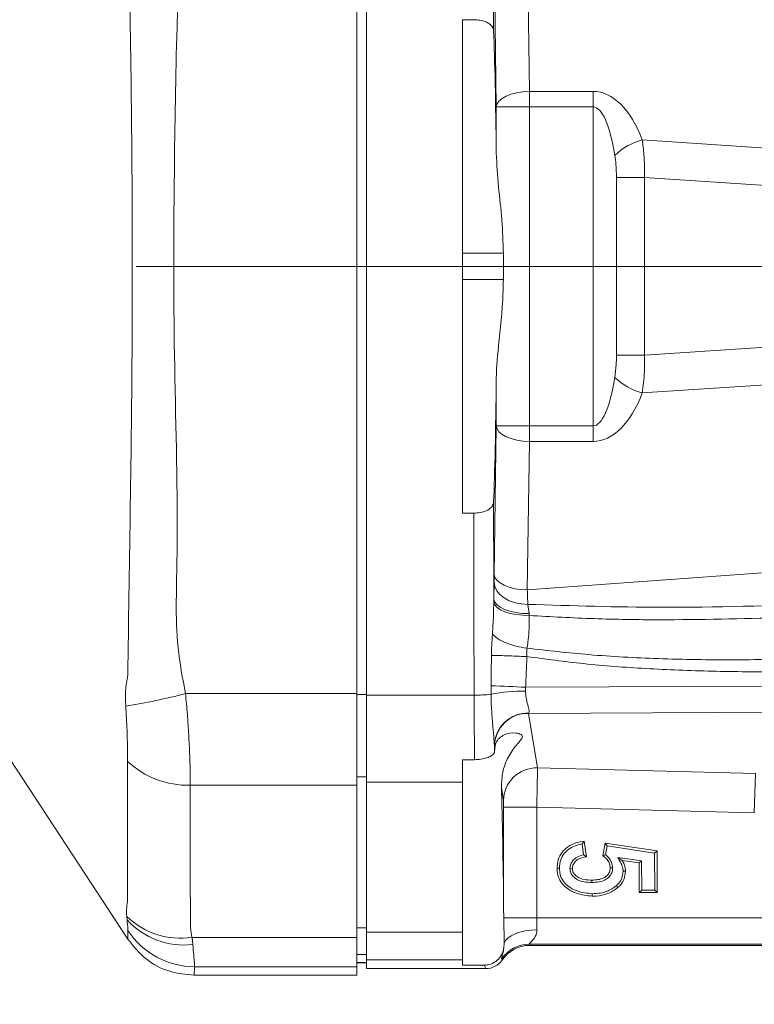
# Model space of a CAD drawing. Header units: millimetres. Extents: x 0 to 16820, y 0 to 11880.
# Tile 58 of 100: x 9245 to 9355, y 6219 to 6367. Entities that reach past the tile are written whole.
import ezdxf

# ---------------------------------------------------------------- set-up
doc = ezdxf.new("R2010")
doc.units = ezdxf.units.MM
doc.header["$LTSCALE"] = 20
doc.linetypes.add('CENTERX2', pattern=[20.32, 12.7, -2.54, 2.54, -2.54])
doc.styles.add('SLDTEXTSTYLE0', font='TXT', dxfattribs={"width": 0.605})
doc.dimstyles.new('SLDDIMSTYLE1', dxfattribs={"dimtxt": 140, "dimasz": 100, "dimexe": 0, "dimexo": 0.0625, "dimgap": 35, "dimtad": 1, "dimtoh": 1, "dimdec": 4, "dimlfac": 20, "dimzin": 12, "dimdsep": 46, "dimtxsty": 'SLDTEXTSTYLE0', "dimsah": 1, "dimcen": 0.09, "dimadec": 1, "dimazin": 0, "dimtfac": 1, "dimtofl": 0, "dimtmove": 0, "dimatfit": 3, "dimfxl": 1, "dimfrac": 2, "dimtolj": 1, "dimtzin": 12, "dimarcsym": 0})

# ---------------------------------------------------------------- blocks, each defined once
blk = doc.blocks.new('*D9')
at = {"color": 7, "linetype": 'Continuous', "lineweight": 0}
for p, q in [((6701.68, 6330.23), (5210.96, 6330.23)), ((9384.18, 6330.23), (10874.9, 6330.23))]:
    blk.add_line(p, q, dxfattribs=at)
blk.add_arc((8042.93, 6330.23), 2801.97, 180, 0, dxfattribs=at)
for points in [[(5240.96, 6330.23), (5227.75, 6229.98), (5257.74, 6230.52)], [(10844.9, 6330.23), (10828.12, 6230.52), (10858.12, 6229.98)]]:
    blk.add_solid(points, dxfattribs=at)
at = {"color": 7, "linetype": 'Continuous', "lineweight": 0, "char_height": 140, "attachment_point": 1, "style": 'SLDTEXTSTYLE0'}
for s, insert in [('180°', (7876.07, 3708.73)), ('-', (7812.16, 3708.73))]:
    blk.add_mtext(s, dxfattribs=dict(at, insert=insert))
blk = doc.blocks.new('*D10')
at = {"color": 7, "linetype": 'Continuous', "lineweight": 0}
for p, q in [((6701.68, 6330.23), (5210.96, 6330.23)), ((9384.18, 6330.23), (10874.9, 6330.23))]:
    blk.add_line(p, q, dxfattribs=at)
blk.add_arc((8042.93, 6330.23), 2801.97, 0, 180, dxfattribs=at)
for points in [[(5240.96, 6330.23), (5257.74, 6429.95), (5227.75, 6430.49)], [(10844.9, 6330.23), (10858.12, 6430.49), (10828.12, 6429.95)]]:
    blk.add_solid(points, dxfattribs=at)
at = {"color": 7, "linetype": 'Continuous', "lineweight": 0, "char_height": 140, "attachment_point": 1, "style": 'SLDTEXTSTYLE0'}
for s, insert in [('180°', (7900.23, 9312.67)), ('+', (7787.99, 9312.67))]:
    blk.add_mtext(s, dxfattribs=dict(at, insert=insert))

msp = doc.modelspace()

# ---------------------------------------------------------------- linework, layer by layer
at = {"color": 7, "linetype": 'Continuous', "lineweight": 0}
for p, q in [((9295.4334284, 6394.7228717), (9295.4334284, 6265.7455634)), ((9296.9334284, 6265.514732), (9296.9334284, 6394.9537031)), ((9311.4334284, 6367.4771827), (9311.4334284, 6292.9912523)), ((9313.1102652, 6367.4771827), (9311.4334284, 6367.4771827)), ((9317.5763287, 6328.2342175), (9317.5763287, 6332.2342175)), ((9311.4334284, 6292.9912523), (9313.1102652, 6292.9912523)), ((9236.5293812, 6265.7878895), (9260.8790659, 6228.6546205)), ((9295.4334284, 6265.7455634), (9295.4334284, 6251.9086932)), ((9296.9334284, 6265.514732), (9296.9334284, 6252.377661)), ((9311.4334284, 6255.7711123), (9313.2405708, 6255.7711123)), ((9311.4334284, 6255.7711123), (9311.4334284, 6252.377661)), ((9295.4334284, 6251.9086932), (9295.4334284, 6228.9484305)), ((9296.9334284, 6229.7439519), (9296.9334284, 6252.377661)), ((9311.4334284, 6229.7439519), (9311.4334284, 6252.377661)), ((9329.4911503, 6243.0593351), (9329.7027508, 6241.4173156)), ((9329.8051817, 6243.4702159), (9330.1095648, 6241.1082029)), ((9332.6176817, 6241.2664821), (9332.9525031, 6243.1871396)), ((9333.2498432, 6242.7734375), (9332.9525031, 6243.1871396)), ((9332.9525031, 6243.1871396), (9340.7903684, 6241.9878701)), ((9333.0136464, 6241.4185267), (9333.2498432, 6242.7734375)), ((9333.2498432, 6242.7734375), (9340.4270059, 6241.6752619)), ((9340.4270059, 6241.6752619), (9340.7903684, 6241.9878701)), ((9340.4270059, 6241.6752619), (9340.4378651, 6236.0963564)), ((9340.7903684, 6241.9878701), (9340.8025437, 6235.7327971)), ((9338.4568601, 6240.5006264), (9334.8469501, 6241.0285918)), ((9334.8469501, 6241.0285918), (9335.5336719, 6240.5603133)), ((9338.093534, 6240.1859221), (9335.5336719, 6240.5603133)), ((9338.4568601, 6240.5006264), (9338.093534, 6240.1859221)), ((9338.1026654, 6235.7297532), (9338.093534, 6240.1859221)), ((9338.4658898, 6236.0941332), (9338.4568601, 6240.5006264)), ((9327.6327438, 6239.3708698), (9327.997146, 6239.3671315)), ((9334.0836575, 6239.4415725), (9333.7195486, 6239.4371396)), ((9330.9517444, 6237.2316329), (9330.9496622, 6237.5956217)), ((9338.4658898, 6236.0941332), (9338.1026654, 6235.7297532)), ((9340.8025437, 6235.7327971), (9338.1026654, 6235.7297532)), ((9340.4378651, 6236.0963564), (9338.4658898, 6236.0941332)), ((9340.4378651, 6236.0963564), (9340.8025437, 6235.7327971)), ((9317.6602906, 6231.8969303), (9317.6226247, 6233.3605562)), ((9317.6962561, 6228.0703989), (9317.6602906, 6231.8969303)), ((9296.9334284, 6229.7439519), (9296.9334284, 6225.535764)), ((9311.4334284, 6229.7439519), (9311.4334284, 6225.535764)), ((9295.4334284, 6228.9484305), (9295.4334284, 6224.518759)), ((9317.6416319, 6227.3914943), (9317.6962561, 6228.0703989)), ((9360.7077832, 6227.7342175), (9321.5450938, 6227.7342175)), ((9295.4334284, 6225.1148234), (9296.9334284, 6225.1148234)), ((9296.9334284, 6224.2342175), (9296.9334284, 6225.535764)), ((9311.4334284, 6224.7482957), (9311.4334284, 6225.535764)), ((9295.4334284, 6224.518759), (9295.4334284, 6223.2342175)), ((9314.9365114, 6224.2342175), (9296.9334284, 6224.2342175)), ((9311.4334284, 6224.7482957), (9314.6796486, 6224.7482957)), ((9270.9092458, 6223.2342175), (9295.4334284, 6223.2342175))]:
    msp.add_line(p, q, dxfattribs=at)
at = {"color": 8, "linetype": 'Continuous', "lineweight": 0}
for p, q in [((9321.193295, 6379.0805675), (9321.505599, 6356.6502544)), ((9316.5073124, 6354.3028966), (9316.1950084, 6376.7332097)), ((9321.505599, 6356.6502544), (9331.1325983, 6356.6502544)), ((9321.505599, 6356.6502544), (9321.505599, 6354.3028966)), ((9331.1325983, 6354.3028966), (9331.1325983, 6356.6502544)), ((9316.5073124, 6347.3380403), (9316.5073124, 6354.3028966)), ((9321.505599, 6354.3028966), (9316.5073124, 6354.3028966)), ((9321.505599, 6354.3028966), (9321.505599, 6306.1655385)), ((9331.1325983, 6354.3028966), (9321.505599, 6354.3028966)), ((9331.1325983, 6306.1655385), (9331.1325983, 6354.3028966)), ((9338.5433256, 6349.3285259), (9369.3066852, 6347.3080987)), ((9334.6548476, 6316.823392), (9334.6548476, 6343.6450431)), ((9334.6548476, 6343.6450431), (9338.8831617, 6343.6450431)), ((9338.8831617, 6343.6450431), (9338.8831617, 6316.823392)), ((9368.8878912, 6341.67444), (9338.8831617, 6343.6450431)), ((9317.5763287, 6332.2342175), (9311.4334284, 6332.2342175)), ((9317.5763287, 6328.2342175), (9311.4334284, 6328.2342175)), ((9338.8831617, 6316.823392), (9368.8878912, 6318.7939951)), ((9334.6548476, 6316.823392), (9338.8831617, 6316.823392)), ((9316.5073124, 6306.1655385), (9316.5073124, 6313.1303948)), ((9369.3066852, 6313.1603363), (9338.5433256, 6311.1399091)), ((9316.1950084, 6283.7352254), (9316.5073124, 6306.1655385)), ((9321.505599, 6306.1655385), (9316.5073124, 6306.1655385)), ((9321.505599, 6306.1655385), (9321.505599, 6303.8181807)), ((9321.505599, 6306.1655385), (9331.1325983, 6306.1655385)), ((9331.1325983, 6306.1655385), (9331.1325983, 6303.8181807)), ((9321.505599, 6303.8181807), (9321.193295, 6281.3878676)), ((9331.1325983, 6303.8181807), (9321.505599, 6303.8181807)), ((9321.193295, 6281.3878676), (9405.2937632, 6287.5563969)), ((9316.1291487, 6280.057591), (9316.1732522, 6282.5437304)), ((9316.125334, 6279.5294296), (9316.1291487, 6280.057591)), ((9321.2705594, 6279.2120527), (9321.455936, 6277.8320494)), ((9321.455936, 6277.8320494), (9321.4866224, 6277.533191)), ((9315.7154306, 6265.6430699), (9315.7159474, 6266.9172177)), ((9320.9457247, 6266.7075223), (9320.9264828, 6266.1389246)), ((9320.9457247, 6266.7075223), (9364.5117343, 6266.9216436)), ((9269.5797923, 6265.7455634), (9295.4334284, 6265.7455634)), ((9295.4334284, 6265.6342053), (9296.9334284, 6265.6342053)), ((9296.9334284, 6265.514732), (9313.1587749, 6265.514732)), ((9365.1787936, 6262.9722441), (9321.3747068, 6262.7569526)), ((9321.3747068, 6262.7569526), (9322.7280951, 6254.5327944)), ((9316.2907152, 6257.5554502), (9316.2471468, 6257.8202032)), ((9322.7280951, 6254.5327944), (9355.6310061, 6253.6712013)), ((9296.9334284, 6253.1877534), (9295.4334284, 6253.1877534)), ((9355.6310061, 6253.6712013), (9355.4758781, 6247.747102)), ((9270.3006438, 6251.9086932), (9295.4334284, 6251.9086932)), ((9311.4334284, 6252.377661), (9296.9334284, 6252.377661)), ((9317.6005352, 6249.596045), (9317.2732951, 6251.5845902)), ((9317.6226247, 6233.3605562), (9317.6226247, 6248.6074396)), ((9322.6209113, 6248.6074396), (9317.6226247, 6248.6074396)), ((9355.4758781, 6247.747102), (9322.6209113, 6248.6074396)), ((9322.6209113, 6248.6074396), (9322.6209113, 6231.8969303)), ((9260.752468, 6231.5961568), (9260.6955846, 6232.1054425)), ((9322.6209113, 6231.8969303), (9317.6602906, 6231.8969303)), ((9322.6209113, 6231.8969303), (9361.2468802, 6231.8969303)), ((9295.4334284, 6230.3634423), (9296.9334284, 6230.3634423)), ((9296.9334284, 6229.7439519), (9311.4334284, 6229.7439519)), ((9270.5721999, 6228.9484305), (9295.4334284, 6228.9484305)), ((9270.5721999, 6228.9484305), (9270.6834513, 6227.8542006)), ((9361.2468802, 6227.9024121), (9321.4610542, 6227.9024121)), ((9321.4610542, 6227.9024121), (9321.5450938, 6227.7342175)), ((9296.9334284, 6226.376738), (9295.4334284, 6226.376738)), ((9295.4334284, 6225.1394918), (9296.9334284, 6225.1394918)), ((9311.4334284, 6225.535764), (9296.9334284, 6225.535764)), ((9317.4147298, 6225.5467175), (9317.330521, 6225.7152508)), ((9270.9511506, 6224.518759), (9270.9092458, 6223.2342175)), ((9270.9511506, 6224.518759), (9295.4334284, 6224.518759)), ((9314.9365114, 6224.2342175), (9314.6796486, 6224.7482957))]:
    msp.add_line(p, q, dxfattribs=at)
at = {"color": 7, "linetype": 'CENTERX2', "lineweight": 0}
msp.add_line((8042.9334284, 6330.2342175), (9384.1845053, 6330.2342175), dxfattribs=at)
at = {"color": 8, "linetype": 'Continuous', "lineweight": 0, "flags": 128}
for points in [[(9321.505599, 6356.6502544), (9320.5443933, 6356.5960307), (9319.6190504, 6356.4562495), (9318.7640952, 6356.2361263), (9318.0114261, 6355.9438737), (9317.3891256, 6355.5903958), (9316.9204117, 6355.1888811), (9316.6227723, 6354.75431), (9316.5073124, 6354.3028966)], [(9321.505599, 6303.8181807), (9320.5443933, 6303.8724044), (9319.6190504, 6304.0121855), (9318.7640952, 6304.2323088), (9318.0114261, 6304.5245614), (9317.3891256, 6304.8780392), (9316.9204117, 6305.279554), (9316.6227723, 6305.7141251), (9316.5073124, 6306.1655385)], [(9321.193295, 6281.3878676), (9320.2320893, 6281.4420913), (9319.3067464, 6281.5818724), (9318.4517912, 6281.8019957), (9317.6991221, 6282.0942483), (9317.0768216, 6282.4477261), (9316.6081077, 6282.8492409), (9316.3104683, 6283.283812), (9316.1950084, 6283.7352254)], [(9321.2705594, 6279.2120527), (9320.2933693, 6279.2759077), (9319.3499391, 6279.4653887), (9318.4765372, 6279.7732115), (9317.7067402, 6280.1875424), (9317.0701418, 6280.692453), (9316.5912148, 6281.2685329), (9316.2883708, 6281.8936358), (9316.1732522, 6282.5437304)], [(9321.455936, 6277.8320494), (9320.4501372, 6277.8582687), (9319.4717829, 6277.9736057), (9318.5605166, 6278.173387), (9317.7532633, 6278.4495172), (9317.0827333, 6278.7908076), (9316.5760969, 6279.1834287), (9316.2538832, 6279.6114713), (9316.1291487, 6280.057591)], [(9321.4866224, 6277.533191), (9320.49569, 6277.5673993), (9319.5291445, 6277.6783006), (9318.6250007, 6277.861533), (9317.8188192, 6278.10989), (9317.1423079, 6278.4136034), (9316.6220744, 6278.760728), (9316.2785798, 6279.1376111), (9316.125334, 6279.5294296)], [(9322.6466829, 6230.0781499), (9321.757524, 6230.0324784), (9320.896714, 6229.9157784), (9320.0916978, 6229.7317706), (9319.3681416, 6229.4863217), (9318.7491142, 6229.1872572), (9318.2543521, 6228.8441123), (9317.8996295, 6228.4678271), (9317.6962561, 6228.0703989)]]:
    msp.add_lwpolyline(points, dxfattribs=at)
at = {"color": 7, "linetype": 'Continuous', "lineweight": 0, "flags": 128}
for points in [[(9326.0509467, 6239.3880975), (9325.9417187, 6239.3872872), (9325.8324907, 6239.3864762), (9325.6868781, 6239.3853945)], [(9335.6564707, 6238.9391165), (9335.7657383, 6238.9396835), (9335.8750055, 6238.940247), (9336.0206849, 6238.9409951)], [(9334.6335959, 6236.7374992), (9334.7054716, 6236.6552402), (9334.7773456, 6236.57298), (9334.8731606, 6236.4633166)], [(9331.0032975, 6235.5367582), (9331.0036433, 6235.4275389), (9331.0039894, 6235.3183197), (9331.0044512, 6235.1727321)]]:
    msp.add_lwpolyline(points, dxfattribs=at)
at = {"color": 7, "linetype": 'Continuous', "lineweight": 30}
msp.add_circle((8042.9334284, 6330.2342175), 2552, dxfattribs=at)
at = {"color": 8, "linetype": 'Continuous', "lineweight": 0}
for centre, radius, start, end in [((9340.7630014, 6340.6512197), 8.9567072, 104.348711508, 135.030750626), ((9340.7630014, 6319.8172153), 8.9567072, 224.969249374, 255.651288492), ((9302.6394483, 5875.4711551), 391.664416, 87.321036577, 88.086710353), ((9245.205742, 6359.7335363), 97.0970308, 279.097653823, 284.538338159), ((9313.3734522, 6286.7681928), 21.2545449, 269.421285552, 276.326105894), ((9320.663347, 6241.2742783), 24.8660387, 89.393676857, 101.477487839), ((9321.2103504, 6257.8295978), 4.9785303, 87.601935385, 178.902204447), ((9321.2408743, 6257.7647104), 4.9940358, 88.464377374, 179.363326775), ((9270.0156994, 6265.3802007), 13.4745207, 227.023606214, 271.211718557), ((9322.5942626, 6249.5405522), 4.9940358, 88.464377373, 179.363326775), ((9268.8372886, 6240.5486634), 11.7292507, 226.041533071, 278.506014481), ((9269.3915831, 6239.4748101), 11.6921978, 222.364020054, 276.34354906), ((9270.9535693, 6236.527352), 12.0085932, 213.023428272, 269.988459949), ((9321.4682037, 6222.8949988), 5.0074185, 90.081805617, 145.721586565)]:
    msp.add_arc(centre, radius, start, end, dxfattribs=at)
for centre, major_axis, ratio, start_param, end_param in [((9335.7770776, 6330.2342175), (0, 752), 0.0261859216, 1.5050815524, 1.5234893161), ((9331.1325983, 6339.7237162), (0, 16.9265382), 0.5317094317, 5.3157835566, 6.2831853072), ((9331.1325983, 6337.3763584), (0, 16.9265382), 0.236315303, 5.3157835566, 6.2831853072), ((9331.1325983, 6323.0920767), (0, 16.9265382), 0.236315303, 3.1415926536, 4.1089944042), ((9331.1325983, 6320.7447189), (0, 16.9265382), 0.5317094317, 3.1415926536, 4.1089944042), ((9335.7770776, 6330.2342175), (0, 752), 0.0261859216, 1.6181033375, 1.6375701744), ((9332.7781056, 6330.2342175), (0, 755), 0.0260818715, 1.6201447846, 1.6566228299), ((9316.0561418, 6286.5418693), (0.0007512, 6.0161617), 0.0261618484, 3.985478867, 4.2270429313), ((9321.0544284, 6286.5418693), (-0.3652997, 11.0027554), 0.0033137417, 2.0581972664, 2.2997613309), ((9313.5762074, 6267.1434343), (0, 19), 0.0220513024, 1.6566228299, 2.2124777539), ((9321.2833023, 6266.7053946), (0.0258388, 4.0001668), 0.1810125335, 3.3037544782, 3.3651874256), ((9316.5751794, 6267.1434343), (0, 16), 0.0261859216, 2.1848108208, 2.2579769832), ((9316.2850156, 6266.7053946), (-0.0001952, 9.0001077), 0.0265488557, 2.920186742, 2.9816196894), ((9322.5947254, 6248.6081253), (0.1308842, 5.9986294), 0.0043657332, 4.7123699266, 6.1260866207), ((9317.5964388, 6248.6081253), (-0.000018, 1.000343), 0.026176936, 4.7117030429, 6.1254197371), ((9322.8565846, 6231.8969303), (0, 4), 0.0589183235, 1.5707963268, 2.042826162)]:
    msp.add_ellipse(centre, major_axis=major_axis, ratio=ratio, start_param=start_param, end_param=end_param, dxfattribs=at)
at = {"color": 7, "linetype": 'Continuous', "lineweight": 0}
for centre, major_axis, ratio, start_param, end_param in [((9315.5374166, 6332.2342175), (0, 40), 0.0261859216, 5.0995872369, 5.7079055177), ((9315.5374166, 6328.2342175), (0, 40), 0.0261859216, 3.7168724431, 4.3251907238), ((9316.6371526, 6219.8066822), (0, 40), 0.0261859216, 0.3370958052, 0.3772675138), ((9316.6371526, 6219.8066822), (0, 40), 0.0261859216, 5.0580799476, 5.6304866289), ((9321.5519462, 6222.7273558), (2.2386731, -4.4804185), 0.9982882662, 2.6789040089, 3.651568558), ((9314.9324001, 6227.2383346), (-1.3432039, 2.6882511), 0.9982882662, 2.6789040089, 3.651568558)]:
    msp.add_ellipse(centre, major_axis=major_axis, ratio=ratio, start_param=start_param, end_param=end_param, dxfattribs=at)
at = {"color": 8, "linetype": 'Continuous', "lineweight": 0}
for points, knots in [([(9269.5797923, 6394.7228717), (9269.3007592, 6393.176821), (9268.7404587, 6390.0723393), (9268.7807959, 6385.3268519), (9268.7233375, 6377.4145046), (9268.1482239, 6363.7272206), (9267.8652698, 6344.2399435), (9267.6988135, 6320.0947008), (9268.3317789, 6300.9615105), (9268.3283796, 6286.8286627), (9268.1362606, 6279.7471929), (9268.2579244, 6272.6615643), (9269.1400161, 6268.0464686), (9269.5797923, 6265.7455634)], [0, 0, 0, 0, 0.0364935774, 0.073279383, 0.1100843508, 0.2206596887, 0.3914921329, 0.5625140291, 0.7807634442, 0.8356977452, 0.8908120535, 0.9455631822, 1, 1, 1, 1]), ([(9260.8702777, 6268.5126815), (9260.8702779, 6268.5127005), (9260.9702694, 6276.565055), (9261.2371283, 6292.7379255), (9261.5552137, 6317.1772413), (9261.5665072, 6341.7655544), (9261.3095317, 6362.4669696), (9261.0459044, 6379.1953434), (9260.923055, 6387.7055755), (9260.8702779, 6391.9557338), (9260.8702777, 6391.9557536)], [0, 0, 0, 0, 0.0000004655, 0.1967744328, 0.3940368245, 0.5929009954, 0.7923487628, 0.8961393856, 0.9999995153, 1, 1, 1, 1]), ([(9338.5433256, 6349.3285259), (9338.6487632, 6348.6024065), (9338.9077846, 6346.8185985), (9338.8923271, 6344.8263337), (9338.8831617, 6343.6450431)], [0, 0, 0, 0, 0.4070614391, 1, 1, 1, 1]), ([(9334.6548476, 6343.6450431), (9334.6454419, 6344.3268542), (9334.6298841, 6345.4546245), (9334.4839588, 6346.5485804), (9334.4262548, 6346.9811681)], [0, 0, 0, 0, 0.6045656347, 1, 1, 1, 1]), ([(9334.4262548, 6313.487267), (9334.5036979, 6314.1160724), (9334.6390421, 6315.2150103), (9334.6501119, 6316.3414809), (9334.6548476, 6316.823392)], [0, 0, 0, 0, 0.5721938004, 1, 1, 1, 1]), ([(9338.8831617, 6316.823392), (9338.8945108, 6315.9928205), (9338.9216541, 6314.0063562), (9338.6824909, 6312.1943105), (9338.5433256, 6311.1399091)], [0, 0, 0, 0, 0.4181154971, 1, 1, 1, 1]), ([(9315.9304524, 6274.769418), (9315.9504534, 6275.0560387), (9316.042495, 6276.3750277), (9316.1045636, 6277.962472), (9316.1218032, 6279.2630574), (9316.125334, 6279.5294296)], [0, 0, 0, 0, 0.180846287, 0.8322295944, 1, 1, 1, 1]), ([(9321.2705594, 6279.2120527), (9327.9817634, 6279.0033706), (9342.9833959, 6278.5369009), (9357.9826456, 6279.0306811), (9366.2717572, 6279.3035614)], [0, 0, 0, 0, 0.4473649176, 1, 1, 1, 1]), ([(9321.4866224, 6277.533191), (9321.4883413, 6277.2566815), (9321.4967342, 6275.9066102), (9321.3939861, 6274.2578458), (9321.1991764, 6272.8955562), (9321.1567371, 6272.5987815)], [0, 0, 0, 0, 0.1676742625, 0.8186778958, 1, 1, 1, 1]), ([(9359.8522837, 6277.2177369), (9353.599661, 6277.054472), (9344.0797498, 6276.8058935), (9331.2837823, 6276.9950619), (9324.7533151, 6277.3537612), (9321.4866224, 6277.533191)], [0, 0, 0, 0, 0.4888634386, 0.7443175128, 1, 1, 1, 1]), ([(9315.779604, 6271.518451), (9315.7822214, 6271.6830219), (9315.7888673, 6272.1008783), (9315.8118536, 6272.7944212), (9315.8505945, 6273.5858637), (9315.8928631, 6274.2516413), (9315.9211415, 6274.6411538), (9315.9304533, 6274.7694176)], [0, 0, 0, 0, 0.1516184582, 0.3849692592, 0.6384161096, 0.880932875, 1, 1, 1, 1]), ([(9321.1568608, 6272.5997413), (9321.1568585, 6272.5997231), (9321.150637, 6272.5504769), (9321.1322882, 6272.4020949), (9321.1063709, 6272.1455621), (9321.0942368, 6271.8373137), (9321.1051253, 6271.56725), (9321.1229834, 6271.4054065), (9321.1317657, 6271.3419543), (9321.1317684, 6271.3419345)], [0, 0, 0, 0, 0.00004623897, 0.12500598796, 0.37220031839, 0.62342464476, 0.8518496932, 0.99995376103, 1, 1, 1, 1]), ([(9321.1569, 6272.5997361), (9324.2690859, 6272.2443244), (9330.8486782, 6271.4929348), (9341.3115546, 6270.9615015), (9352.6324761, 6270.7577132), (9360.4625637, 6270.9817368), (9364.44226, 6271.0955983)], [0, 0, 0, 0, 0.216693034, 0.4581191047, 0.7245852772, 1, 1, 1, 1]), ([(9315.7159474, 6266.9172177), (9315.7275616, 6267.7004255), (9315.7503033, 6269.2340164), (9315.7699774, 6270.7679166), (9315.779604, 6271.518451)], [0, 0, 0, 0, 0.5107018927, 1, 1, 1, 1]), ([(9321.1317238, 6271.3407144), (9321.1034746, 6270.5851206), (9321.0457279, 6269.0405461), (9320.979536, 6267.4963233), (9320.9457247, 6266.7075223)], [0, 0, 0, 0, 0.4891922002, 1, 1, 1, 1]), ([(9370.230536, 6269.3551927), (9366.6708941, 6269.2366046), (9359.6249008, 6269.0018701), (9349.2275576, 6269.0710931), (9339.2654065, 6269.467038), (9329.9337533, 6270.1578553), (9323.9780285, 6270.958215), (9321.1316585, 6271.3407243)], [0, 0, 0, 0, 0.2171414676, 0.4298121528, 0.6337848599, 0.8249778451, 1, 1, 1, 1]), ([(9260.5584948, 6263.8579588), (9260.5275379, 6264.6335932), (9260.4650333, 6266.1996664), (9260.6932855, 6267.7467433), (9260.8702734, 6268.512663), (9260.8702777, 6268.5126815)], [0, 0, 0, 0, 0.49526734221, 0.9999878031, 1, 1, 1, 1]), ([(9269.5797923, 6265.7455634), (9269.6780709, 6264.6959507), (9269.8772635, 6262.5685808), (9270.0750232, 6259.5060345), (9270.2124545, 6256.6160987), (9270.2898432, 6254.024466), (9270.2971167, 6252.5996262), (9270.3006438, 6251.9086932)], [0, 0, 0, 0, 0.19773151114, 0.40076505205, 0.6008542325, 0.80644631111, 1, 1, 1, 1]), ([(9316.2327339, 6257.9249814), (9316.2046533, 6258.3614825), (9316.1421029, 6259.3338021), (9315.938787, 6261.314289), (9315.7739634, 6263.4987711), (9315.7330801, 6264.9964953), (9315.7154306, 6265.6430699)], [0, 0, 0, 0, 0.2255024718, 0.5023137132, 0.7851465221, 1, 1, 1, 1]), ([(9320.9264828, 6266.1389246), (9320.9514456, 6265.8116939), (9321.0098056, 6265.046667), (9321.2585784, 6264.0010978), (9321.5144611, 6263.1595084), (9321.4490039, 6262.9164405), (9321.4186616, 6262.8037682)], [0, 0, 0, 0, 0.20640960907, 0.48256124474, 0.76014518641, 1, 1, 1, 1]), ([(9260.8301594, 6255.5217748), (9260.8288318, 6255.9684544), (9260.8247833, 6257.3305943), (9260.7772379, 6260.0699453), (9260.630389, 6262.6129538), (9260.5584948, 6263.8579588)], [0, 0, 0, 0, 0.1993908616, 0.6080381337, 1, 1, 1, 1]), ([(9260.8252581, 6234.3322451), (9260.8252581, 6234.3322574), (9260.8337762, 6239.3435163), (9260.8293602, 6246.4193831), (9260.8299807, 6253.4871734), (9260.8301594, 6255.5217748)], [0, 0, 0, 0, 0.0000017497, 0.7121309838, 1, 1, 1, 1]), ([(9270.3006438, 6251.9086932), (9270.3026583, 6248.0822199), (9270.3056801, 6242.3424317), (9270.3021711, 6235.6446439), (9270.3185426, 6232.2960243), (9270.3034929, 6230.3779124), (9270.4826928, 6229.4245954), (9270.5721999, 6228.9484305)], [0, 0, 0, 0, 0.4998388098, 0.7497684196, 0.8747341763, 0.9374319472, 1, 1, 1, 1]), ([(9260.6955846, 6232.1054425), (9260.6749283, 6232.8428906), (9260.6542718, 6233.5803485), (9260.8252558, 6234.3322351), (9260.8252581, 6234.3322451)], [0, 0, 0, 0, 0.9999866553, 1, 1, 1, 1]), ([(9260.8849908, 6229.9828858), (9260.8836564, 6230.0656158), (9260.8802645, 6230.2759113), (9260.8007199, 6231.0976743), (9260.752468, 6231.5961568)], [0, 0, 0, 0, 0.3933986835, 1, 1, 1, 1]), ([(9260.8790659, 6228.6546205), (9260.8790659, 6228.6546215), (9260.8803011, 6229.0917709), (9260.8826459, 6229.5373289), (9260.8849908, 6229.9828858)], [0, 0, 0, 0, 0.00000246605, 1, 1, 1, 1]), ([(9322.6466829, 6230.0781499), (9322.6251527, 6229.8446558), (9322.5914874, 6229.4795573), (9322.3020763, 6228.8756183), (9321.8957851, 6228.3803285), (9321.5604649, 6228.0590194), (9321.4541252, 6227.9344208), (9321.4589627, 6227.9120737), (9321.4610542, 6227.9024121)], [0, 0, 0, 0, 0.1841458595, 0.2879360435, 0.5879567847, 0.8073593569, 0.9167136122, 1, 1, 1, 1]), ([(9270.6834513, 6227.8542006), (9270.7357799, 6227.3026618), (9270.8418716, 6226.184466), (9270.937839, 6224.9622788), (9270.9463802, 6224.6777022), (9270.9511506, 6224.518759)], [0, 0, 0, 0, 0.3005508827, 0.60934012, 1, 1, 1, 1]), ([(9317.330521, 6225.7152508), (9317.3253654, 6225.732413), (9317.3013841, 6225.8122423), (9317.3861341, 6226.129707), (9317.5673514, 6226.7128791), (9317.6232406, 6227.2234741), (9317.6416319, 6227.3914943)], [0, 0, 0, 0, 0.1128044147, 0.5247045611, 0.8435957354, 1, 1, 1, 1])]:
    msp.add_open_spline(points, degree=3, knots=knots, dxfattribs=at)
at = {"color": 7, "linetype": 'Continuous', "lineweight": 0}
for points, knots in [([(9313.1102652, 6367.4771827), (9313.4222592, 6367.4622858), (9314.0458568, 6367.4325104), (9314.8825967, 6367.1993848), (9315.5514053, 6366.8398546), (9316.004412, 6366.3609401), (9316.072996, 6365.9842208), (9316.1072951, 6365.7958219)], [0, 0, 0, 0, 0.1891994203, 0.3781621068, 0.5735511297, 0.786731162, 1, 1, 1, 1]), ([(9317.5763287, 6332.2342175), (9317.5270794, 6333.9062453), (9317.4275982, 6337.283664), (9316.7751287, 6342.3567875), (9316.5981152, 6345.6491527), (9316.5073124, 6347.3380403)], [0, 0, 0, 0, 0.3231815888, 0.65281184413, 1, 1, 1, 1]), ([(9316.5073124, 6313.1303948), (9316.5082072, 6313.1994973), (9316.5323874, 6315.0667079), (9316.8950496, 6318.8844847), (9317.4828783, 6323.9034178), (9317.551038, 6327.0621623), (9317.5763287, 6328.2342175)], [0, 0, 0, 0, 0.0144180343, 0.3895881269, 0.7735060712, 1, 1, 1, 1]), ([(9316.1072951, 6294.6726131), (9316.0592826, 6294.4458117), (9315.963076, 6293.9913517), (9315.3070981, 6293.4479812), (9314.3901111, 6293.1051851), (9313.6056599, 6292.9977996), (9313.190954, 6292.9923187), (9313.1102652, 6292.9912523)], [0, 0, 0, 0, 0.2573900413, 0.515752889, 0.7469749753, 0.9507692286, 1, 1, 1, 1]), ([(9317.2732951, 6251.5845902), (9317.314271, 6252.3714236), (9317.397255, 6253.96491), (9318.2144497, 6256.0705717), (9319.1769322, 6257.5530217), (9320.0173936, 6258.5356913), (9320.5514127, 6259.1580018), (9320.3496471, 6259.6168932), (9319.1905159, 6259.8958025), (9317.9286074, 6259.7117182), (9316.9430214, 6259.0503957), (9316.4357833, 6258.3784975), (9316.3333389, 6257.7972768), (9316.2907152, 6257.5554502)], [0, 0, 0, 0, 0.1000242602, 0.2025680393, 0.3337340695, 0.400206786, 0.4671882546, 0.5454398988, 0.6277386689, 0.7831195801, 0.8625569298, 0.9428145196, 1, 1, 1, 1]), ([(9313.2405708, 6255.7711123), (9313.5733842, 6255.7855677), (9314.2389351, 6255.8144751), (9315.1272414, 6256.0357908), (9315.8056309, 6256.351046), (9316.1800404, 6256.6909308), (9316.2305811, 6256.9056594), (9316.2512962, 6256.9936703)], [0, 0, 0, 0, 0.21083552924, 0.42162304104, 0.63377658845, 0.84989573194, 1, 1, 1, 1]), ([(9325.6868781, 6239.3853945), (9325.7178248, 6239.8174585), (9325.7785697, 6240.6655534), (9326.3865084, 6241.8021064), (9327.3108026, 6242.6907595), (9328.4989396, 6243.2581069), (9329.3701597, 6243.3995766), (9329.8051817, 6243.4702159)], [0, 0, 0, 0, 0.20108708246, 0.39471221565, 0.58759876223, 0.79407775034, 1, 1, 1, 1]), ([(9326.0509467, 6239.3880975), (9326.0845279, 6239.8220826), (9326.1473419, 6240.6338563), (9326.7610706, 6241.6783903), (9327.6192113, 6242.4483475), (9328.5798989, 6242.8740487), (9329.2272042, 6243.0056665), (9329.4911503, 6243.0593351)], [0, 0, 0, 0, 0.2339916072, 0.4376837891, 0.6407202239, 0.8534995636, 1, 1, 1, 1]), ([(9329.4911503, 6243.0593351), (9329.5433388, 6243.1284096), (9329.6477174, 6243.2665606), (9329.7526931, 6243.4023302), (9329.8051817, 6243.4702159)], [0, 0, 0, 0, 0.4999927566, 1, 1, 1, 1]), ([(9329.7027508, 6241.4173156), (9329.3563589, 6241.3246504), (9328.7461593, 6241.1614126), (9328.1010544, 6240.602912), (9327.7043505, 6240.0117342), (9327.6565622, 6239.5840393), (9327.6327438, 6239.3708698)], [0, 0, 0, 0, 0.3375686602, 0.5946568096, 0.7979709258, 1, 1, 1, 1]), ([(9329.7027508, 6241.4173156), (9329.770538, 6241.3667603), (9329.9061168, 6241.2656466), (9330.0417473, 6241.1606853), (9330.1095648, 6241.1082029)], [0, 0, 0, 0, 0.4999836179, 1, 1, 1, 1]), ([(9333.0136464, 6241.4185267), (9332.9476849, 6241.3935003), (9332.8157615, 6241.3434474), (9332.6837084, 6241.2921373), (9332.6176817, 6241.2664821)], [0, 0, 0, 0, 0.4999981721, 1, 1, 1, 1]), ([(9333.7195486, 6239.4371396), (9333.6965153, 6239.6530274), (9333.6479763, 6240.1079781), (9333.2410974, 6240.7528553), (9332.837397, 6241.0854606), (9332.6176817, 6241.2664821)], [0, 0, 0, 0, 0.2915667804, 0.6144327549, 1, 1, 1, 1]), ([(9334.0836575, 6239.4415725), (9334.0492586, 6239.7288211), (9333.9815838, 6240.2939414), (9333.5343249, 6240.9558221), (9333.1708004, 6241.2788706), (9333.0136464, 6241.4185267)], [0, 0, 0, 0, 0.3698208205, 0.7275693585, 1, 1, 1, 1]), ([(9330.1095648, 6241.1082029), (9329.7382499, 6241.046575), (9329.1393149, 6240.9471684), (9328.462337, 6240.4555385), (9328.0633855, 6239.9399938), (9328.0170032, 6239.538864), (9327.997146, 6239.3671315)], [0, 0, 0, 0, 0.3717388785, 0.5996189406, 0.828588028, 1, 1, 1, 1]), ([(9334.8469501, 6241.0285918), (9334.9523037, 6240.8437246), (9335.1630812, 6240.4738666), (9335.4463835, 6239.9841494), (9335.6203504, 6239.4637795), (9335.6431828, 6239.1321289), (9335.6564707, 6238.9391165)], [0, 0, 0, 0, 0.2812450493, 0.5626780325, 0.7454895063, 1, 1, 1, 1]), ([(9335.5336719, 6240.5603133), (9335.6365904, 6240.3731553), (9335.8242338, 6240.0319242), (9335.989929, 6239.4800689), (9336.0103187, 6239.1226886), (9336.0206849, 6238.9409951)], [0, 0, 0, 0, 0.3738884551, 0.6816825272, 1, 1, 1, 1]), ([(9331.0044512, 6235.1727321), (9330.1749255, 6235.2602274), (9328.7754394, 6235.4078401), (9327.1774974, 6236.2930754), (9326.2107414, 6237.2700468), (9325.7505822, 6238.3277914), (9325.7067818, 6239.0549569), (9325.6868781, 6239.3853945)], [0, 0, 0, 0, 0.32855259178, 0.55429841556, 0.71120871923, 0.86876784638, 1, 1, 1, 1]), ([(9331.0032975, 6235.5367582), (9330.2221936, 6235.6186393), (9328.9146444, 6235.7557062), (9327.4316498, 6236.5691682), (9326.5386534, 6237.4461472), (9326.1097143, 6238.4088332), (9326.0695869, 6239.0774898), (9326.0509467, 6239.3880975)], [0, 0, 0, 0, 0.3345278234, 0.5599915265, 0.7129421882, 0.8666544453, 1, 1, 1, 1]), ([(9327.6327438, 6239.3708698), (9327.6598916, 6239.1332588), (9327.7110527, 6238.6854704), (9328.1460456, 6238.0806786), (9328.8241895, 6237.5662546), (9329.8226091, 6237.2699733), (9330.5630017, 6237.2448329), (9330.9517444, 6237.2316329)], [0, 0, 0, 0, 0.1607770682, 0.3029915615, 0.4942192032, 0.7344401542, 1, 1, 1, 1]), ([(9327.997146, 6239.3671315), (9328.0153333, 6239.1930726), (9328.0511094, 6238.8506834), (9328.3882493, 6238.3618512), (9328.9508268, 6237.9200789), (9329.858309, 6237.6323644), (9330.554897, 6237.6089123), (9330.9496622, 6237.5956217)], [0, 0, 0, 0, 0.13556663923, 0.26667162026, 0.45311344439, 0.69007245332, 1, 1, 1, 1]), ([(9330.9496622, 6237.5956217), (9331.2548954, 6237.6069681), (9331.8675773, 6237.629743), (9332.6699192, 6237.8444557), (9333.2582745, 6238.2601634), (9333.6108032, 6238.7449403), (9333.7154059, 6239.1706638), (9333.7189094, 6239.3960234), (9333.7195486, 6239.4371396)], [0, 0, 0, 0, 0.2462362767, 0.4942597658, 0.6559144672, 0.8182554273, 0.9668412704, 1, 1, 1, 1]), ([(9330.9517444, 6237.2316329), (9331.2952786, 6237.2450591), (9331.9852826, 6237.2720261), (9332.8981497, 6237.5403527), (9333.5711238, 6238.0476828), (9333.9720265, 6238.643981), (9334.0793008, 6239.1448927), (9334.0830916, 6239.403039), (9334.0836575, 6239.4415725)], [0, 0, 0, 0, 0.2400791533, 0.4822097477, 0.6504775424, 0.8195309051, 0.9730613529, 1, 1, 1, 1]), ([(9335.6564707, 6238.9391165), (9335.6140736, 6238.5463495), (9335.5335519, 6237.8003956), (9335.0255713, 6237.0995741), (9334.7013126, 6236.8000503), (9334.6335959, 6236.7374992)], [0, 0, 0, 0, 0.4680361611, 0.8889071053, 1, 1, 1, 1]), ([(9336.0206849, 6238.9409951), (9335.9740802, 6238.5057354), (9335.884695, 6237.670931), (9335.3205677, 6236.8773591), (9334.9517503, 6236.5360456), (9334.8731606, 6236.4633166)], [0, 0, 0, 0, 0.46157138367, 0.88526858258, 1, 1, 1, 1]), ([(9334.6335959, 6236.7374992), (9334.1747824, 6236.4186529), (9333.4427339, 6235.9099257), (9332.1661089, 6235.5889975), (9331.4200562, 6235.5554811), (9331.0032975, 6235.5367582)], [0, 0, 0, 0, 0.4256714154, 0.6791695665, 1, 1, 1, 1]), ([(9334.8731606, 6236.4633166), (9334.370934, 6236.1166201), (9333.3787642, 6235.4317067), (9331.9752522, 6235.1960675), (9331.1959183, 6235.1773345), (9331.0044512, 6235.1727321)], [0, 0, 0, 0, 0.436057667, 0.8614503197, 1, 1, 1, 1]), ([(9260.8790659, 6228.6546205), (9261.7302063, 6227.6033849), (9263.4325208, 6225.5008724), (9267.0523358, 6223.5989045), (9269.6532594, 6223.3529763), (9270.9092458, 6223.2342175)], [0, 0, 0, 0, 0.3408387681, 0.6816909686, 1, 1, 1, 1]), ([(9317.6416319, 6227.3914943), (9317.6029569, 6227.1816423), (9317.501446, 6226.6308414), (9317.0455889, 6225.8254618), (9316.2673876, 6225.1415584), (9315.430535, 6224.7953339), (9314.888124, 6224.7613553), (9314.6796486, 6224.7482957)], [0, 0, 0, 0, 0.1491690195, 0.3915256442, 0.6264816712, 0.8564384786, 1, 1, 1, 1])]:
    msp.add_open_spline(points, degree=3, knots=knots, dxfattribs=at)
at = {"color": 8, "linetype": 'Continuous', "lineweight": 0}
for points in [[(9321.1568608, 6272.5997413), (9320.5980575, 6272.6877051), (9319.4804511, 6272.8636325), (9317.9211167, 6273.3917381), (9316.6310709, 6274.0465163), (9316.1639925, 6274.5284505), (9315.9304533, 6274.7694176)], [(9321.1317238, 6271.3407144), (9320.6044987, 6271.3603925), (9319.5500485, 6271.3997489), (9318.0120118, 6271.4525993), (9316.6640352, 6271.4955895), (9316.0744144, 6271.5108305), (9315.779604, 6271.518451)]]:
    msp.add_open_spline(points, degree=3, dxfattribs=at)

# ---------------------------------------------------------------- dimensions: what is measured, and where the dimension line sits
at = {"color": 7, "linetype": 'Continuous', "lineweight": 0}
for base, line1, line2, text, picture, middle in [((8042.9334284, 9132.2049447), ((9384.1845053, 6330.2342175), (8042.9334284, 6330.2342175)), ((6701.6823515, 6330.2342175), (8042.9334284, 6330.2342175)), '+<>', '*D10', (8042.9334284, 9132.2049447)), ((8042.9334284, 3528.2634903), ((6701.6823515, 6330.2342175), (8042.9334284, 6330.2342175)), ((9384.1845053, 6330.2342175), (8042.9334284, 6330.2342175)), '-<>', '*D9', (8042.9334284, 3528.2634903))]:
    dim = msp.add_angular_dim_2l(base=base, line1=line1, line2=line2, text=text, dimstyle='SLDDIMSTYLE1', dxfattribs=at)
    dim.commit()
    dim.dimension.update_dxf_attribs({"geometry": picture, "text_midpoint": middle, "dimtype": 162})

doc.saveas('drawing.dxf')
